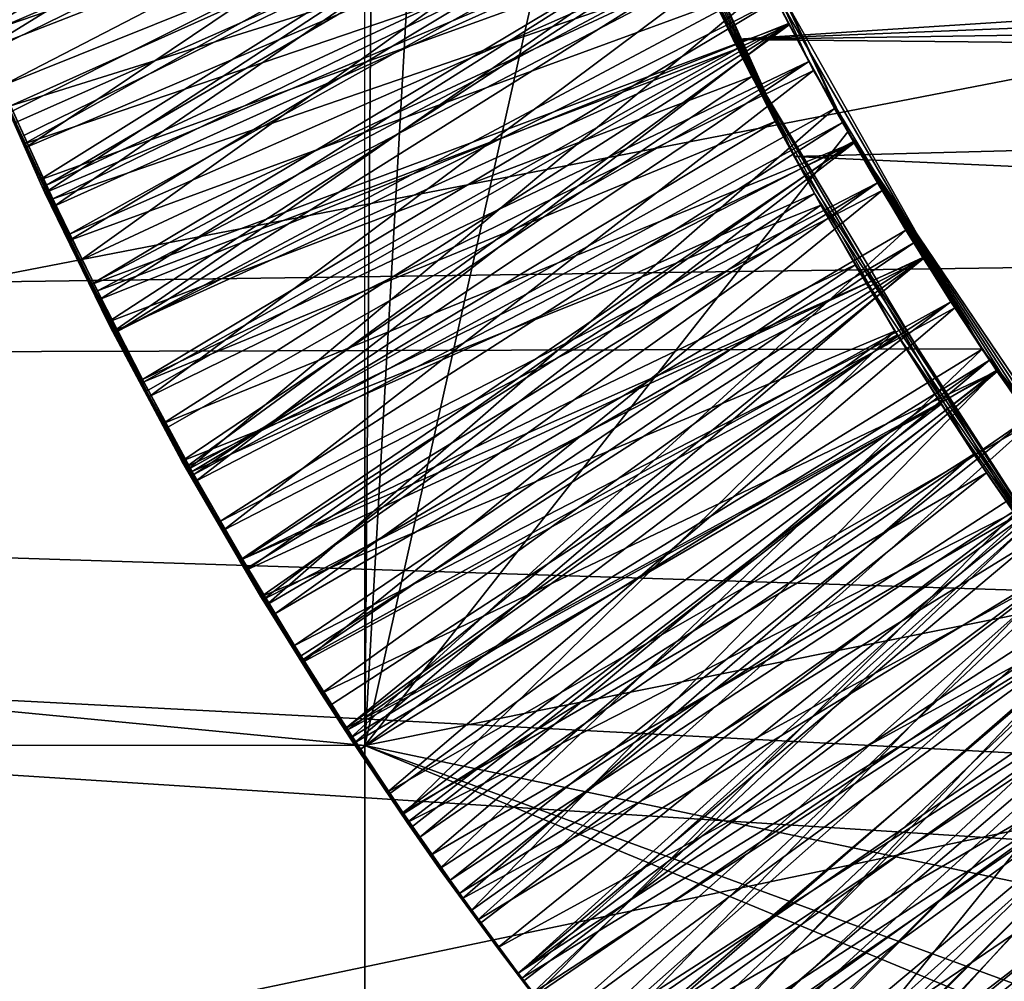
# Model space of a CAD drawing. Header units: metres. Extents: x -258 to 72, y -72 to 102.
# Tile 101 of 256: x -32.308 to -31.733, y -1.536 to -0.974. Entities that reach past the tile are written whole.
import ezdxf

# ---------------------------------------------------------------- set-up
doc = ezdxf.new("R2010")
doc.units = ezdxf.units.M
doc.layers.add('solid_FREESTAND_ASM_SW0005', color=7, linetype='CONTINUOUS')

msp = doc.modelspace()

# ---------------------------------------------------------------- linework, layer by layer
at = {"layer": 'solid_FREESTAND_ASM_SW0005'}
for points in [[(-76.866859, 13.5, 45.799999), (-18.621225, -13.5, 45.799999), (-19.621469, -11.999912, 45.799999)], [(-76.866859, -13.5, 45.799999), (-18.621225, -13.5, 45.799999), (-76.866859, 13.5, 45.799999)], [(-76.866859, 13.5, 45.799999), (-19.621469, -11.999912, 45.799999), (-20.501156, -10.426056, 45.799999)], [(-76.866859, 13.5, 45.799999), (-20.501156, -10.426056, 45.799999), (-21.254854, -8.788127, 45.799999)], [(-76.866859, 13.5, 45.799999), (-21.254854, -8.788127, 45.799999), (-21.877932, -7.096202, 45.799999)], [(-76.866859, 13.5, 45.799999), (-21.877932, -7.096202, 45.799999), (-22.366564, -5.36067, 45.799999)], [(-76.866859, 13.5, 45.799999), (-22.366564, -5.36067, 45.799999), (-22.717751, -3.592184, 45.799999)], [(-76.866859, 13.5, 45.799999), (-22.717751, -3.592184, 45.799999), (-22.929329, -1.801623, 45.799999)], [(-76.866859, 13.5, 45.799999), (-22.929329, -1.801623, 45.799999), (-23, 0, 45.799999)], [(-86.5, 5.75, 111.550003), (-86.5, -5.75, 111.550003), (-24.43742, -5.75, 111.550003)], [(-24.43742, 5.75, 111.550003), (-86.5, 5.75, 111.550003), (-24.43742, -5.75, 111.550003)], [(-56.184334, -5.75, 103.550003), (-25.868656, 5.75001, 103.550003), (-26.203732, 3.95151, 103.550003)], [(-56.184334, 5.75, 103.550003), (-25.868656, 5.75001, 103.550003), (-56.184334, -5.75, 103.550003)], [(-56.184334, -5.75, 103.550003), (-26.203732, 3.95151, 103.550003), (-26.217653, 3.858066, 103.550003)], [(-56.184334, -5.75, 103.550003), (-26.217653, 3.858066, 103.550003), (-26.414162, 2.131207, 103.550003)], [(-56.184334, -5.75, 103.550003), (-26.414162, 2.131207, 103.550003), (-26.429197, 1.935864, 103.550003)], [(-56.184334, -5.75, 103.550003), (-26.429197, 1.935864, 103.550003), (-26.49826, 0.303701, 103.550003)], [(-56.184334, -5.75, 103.550003), (-26.49826, 0.303701, 103.550003), (-26.500002, 0.004287, 103.550003)], [(72.351036, -4.645123, -887), (-72.5, 0, -887), (72.5, 0, -887)], [(72.351036, -4.645123, -887), (-72.351036, -4.645118, -887), (-72.5, 0, -887)], [(-56.184334, -5.75, 103.550003), (-26.500002, 0.004287, 103.550003), (-26.443668, -1.726965, 103.550003)], [(-23.478117, -1.004642, 43.906601), (-36, 0, 43.950001), (-23.5, 0, 43.950001)], [(-36, -1.178601, 20.709772), (-32.099998, 0, 20.65), (-36, 0, 20.65)], [(-32.077057, -0.309577, 20.654114), (-32.099998, 0, 20.65), (-36, -1.178601, 20.709772)], [(-36, -1.178601, 43.890228), (-36, 0, 43.950001), (-23.478117, -1.004642, 43.906601)], [(-32.785225, -3.39164, -872.137024), (-23.200001, 0, -872), (-32.886406, 0, -872.135803)], [(-46.772224, -0.000009, 18.10837), (-32.106586, -0.000316, 17.4307), (-32.106354, -1.398123, 17.507175)], [(-46.771999, -1.385158, 18.180485), (-46.772224, -0.000009, 18.10837), (-32.106354, -1.398123, 17.507175)], [(-32.785225, -3.39164, -872.137024), (-23.126789, -1.841652, -872), (-23.200001, 0, -872)], [(-32.096073, -0.128362, 17.430874), (-32.106354, -1.398123, 17.507175), (-32.106586, -0.000316, 17.4307)], [(-32.096073, -0.128362, 17.430874), (-32.052448, -0.444367, 17.436039), (-32.106354, -1.398123, 17.507175)], [(-32.010883, -0.605271, 20.665733), (-32.077057, -0.309577, 20.654114), (-36, -1.178601, 20.709772)], [(-32.052448, -0.444367, 17.436039), (-31.961275, -0.750598, 17.446255), (-32.106354, -1.398123, 17.507175)], [(-31.901106, -0.892073, 20.684204), (-32.010883, -0.605271, 20.665733), (-36, -1.178601, 20.709772)], [(-32.017731, -0.675432, 18.700001), (-31.891293, -0.986107, 18.700001), (-28.010588, -0.734827, 18.700001)], [(-32.017731, -0.675432, 18.700001), (-31.917837, -0.930959, 18.4095), (-31.891293, -0.986107, 18.700001)], [(-31.891293, -0.986107, 18.700001), (-28.037937, -0.831382, 18.700001), (-28.010588, -0.734827, 18.700001)], [(-31.961275, -0.750598, 17.446255), (-31.824396, -1.03999, 17.460234), (-32.106354, -1.398123, 17.507175)], [(-31.855755, -1.054387, 17.799999), (-31.992416, -0.749742, 17.799999), (-28.129423, -0.954431, 17.799999)], [(-31.855755, -1.054387, 17.799999), (-31.984362, -0.771719, 18.162302), (-31.992416, -0.749742, 17.799999)], [(-31.827517, -1.034496, 17.599833), (-31.824396, -1.03999, 17.460234), (-31.961275, -0.750598, 17.446255)], [(-31.847258, -0.99882, 17.597408), (-31.961275, -0.750598, 17.446255), (-31.866301, -0.962768, 17.594973)], [(-31.827517, -1.034496, 17.599833), (-31.961275, -0.750598, 17.446255), (-31.847258, -0.99882, 17.597408)], [(-32.329945, -0.992565, 18.734514), (-32.363876, -0.908002, 18.729988), (-31.95657, -0.762784, 18.980234)], [(-32.329945, -0.992565, 18.734514), (-31.95657, -0.762784, 18.980234), (-31.926632, -0.835515, 18.98509)], [(-31.983652, -0.773617, 18.398066), (-32.367455, -0.898543, 18.629814), (-32.333588, -0.983891, 18.634455)], [(-31.952263, -0.852924, 18.403761), (-31.983652, -0.773617, 18.398066), (-32.333588, -0.983891, 18.634455)], [(-31.855755, -1.054387, 17.799999), (-31.967136, -0.816456, 18.164976), (-31.984362, -0.771719, 18.162302)], [(-32.350994, -0.938866, 19.431286), (-32.328274, -0.994281, 19.434507), (-31.940012, -0.803961, 19.18372)], [(-32.328274, -0.994281, 19.434507), (-32.304287, -1.049114, 19.437725), (-31.940012, -0.803961, 19.18372)], [(-32.304287, -1.049114, 19.437725), (-31.906965, -0.87948, 19.188862), (-31.940012, -0.803961, 19.18372)], [(-31.935371, -0.815067, 17.585096), (-32.34285, -0.954542, 17.832022), (-32.330704, -0.983904, 17.83366)], [(-31.935371, -0.815067, 17.585096), (-32.330704, -0.983904, 17.83366), (-32.318207, -1.0131, 17.835299)], [(-31.919182, -0.852489, 17.587585), (-31.935371, -0.815067, 17.585096), (-32.318207, -1.0131, 17.835299)], [(-31.855755, -1.054387, 17.799999), (-31.94895, -0.860803, 18.167614), (-31.967136, -0.816456, 18.164976)], [(-31.891293, -0.986107, 18.700001), (-28.070372, -0.927733, 18.700001), (-28.037937, -0.831382, 18.700001)], [(-32.305233, -1.047008, 19.53793), (-32.340858, -0.964034, 19.53344), (-31.926733, -0.835286, 19.785038)], [(-32.336945, -0.972277, 20.232323), (-32.312939, -1.028211, 20.235329), (-31.926996, -0.834677, 19.985174)], [(-32.293091, -1.075539, 18.738989), (-32.329945, -0.992565, 18.734514), (-31.926632, -0.835515, 18.98509)], [(-32.312939, -1.028211, 20.235329), (-32.287701, -1.083404, 20.238367), (-31.926996, -0.834677, 19.985174)], [(-32.305233, -1.047008, 19.53793), (-31.926733, -0.835286, 19.785038), (-31.894114, -0.906825, 19.789867)], [(-32.293091, -1.075539, 18.738989), (-31.926632, -0.835515, 18.98509), (-31.894009, -0.907046, 18.989889)], [(-32.287701, -1.083404, 20.238367), (-31.89439, -0.90625, 19.989859), (-31.926996, -0.834677, 19.985174)], [(-31.952263, -0.852924, 18.403761), (-32.333588, -0.983891, 18.634455), (-32.296505, -1.068181, 18.639059)], [(-31.919182, -0.852489, 17.587585), (-32.318207, -1.0131, 17.835299), (-32.305359, -1.042135, 17.836937)], [(-31.919182, -0.852489, 17.587585), (-32.305359, -1.042135, 17.836937), (-32.292171, -1.070991, 17.838573)], [(-31.917837, -0.930959, 18.4095), (-31.952263, -0.852924, 18.403761), (-32.296505, -1.068181, 18.639059)], [(-31.902269, -0.889589, 17.590061), (-31.919182, -0.852489, 17.587585), (-32.292171, -1.070991, 17.838573)], [(-31.915962, -0.859701, 20.586641), (-32.310192, -1.034388, 20.337572), (-32.345154, -0.952273, 20.332996)], [(-31.94895, -0.860803, 18.167614), (-32.313068, -1.024824, 17.93709), (-32.336472, -0.970083, 17.933887)], [(-31.94895, -0.860803, 18.167614), (-31.929808, -0.904738, 18.170216), (-32.313068, -1.024824, 17.93709)], [(-31.915962, -0.859701, 20.586641), (-32.272514, -1.115057, 20.342051), (-32.310192, -1.034388, 20.337572)], [(-31.915962, -0.859701, 20.586641), (-31.88155, -0.932616, 20.5916), (-32.272514, -1.115057, 20.342051)], [(-31.855755, -1.054387, 17.799999), (-31.929808, -0.904738, 18.170216), (-31.94895, -0.860803, 18.167614)], [(-32.304287, -1.049114, 19.437725), (-32.27898, -1.103446, 19.440939), (-31.906965, -0.87948, 19.188862)], [(-32.27898, -1.103446, 19.440939), (-31.870991, -0.953621, 19.19397), (-31.906965, -0.87948, 19.188862)], [(-31.902269, -0.889589, 17.590061), (-32.292171, -1.070991, 17.838573), (-32.278645, -1.099651, 17.840208)], [(-31.88464, -0.926353, 17.592524), (-31.902269, -0.889589, 17.590061), (-32.278645, -1.099651, 17.840208)], [(-31.746162, -1.166581, 20.708555), (-31.901106, -0.892073, 20.684204), (-36, -1.178601, 20.709772)], [(-31.746162, -1.166581, 20.708555), (-31.88155, -0.932616, 20.5916), (-31.901106, -0.892073, 20.684204)], [(-31.929808, -0.904738, 18.170216), (-32.288395, -1.079084, 17.94025), (-32.313068, -1.024824, 17.93709)], [(-32.266396, -1.129283, 19.542374), (-32.305233, -1.047008, 19.53793), (-31.894114, -0.906825, 19.789867)], [(-32.253448, -1.156659, 18.743406), (-32.293091, -1.075539, 18.738989), (-31.894009, -0.907046, 18.989889)], [(-31.929808, -0.904738, 18.170216), (-31.909721, -0.94824, 18.172775), (-32.288395, -1.079084, 17.94025)], [(-32.287701, -1.083404, 20.238367), (-32.261284, -1.137776, 20.241444), (-31.89439, -0.90625, 19.989859)], [(-32.266396, -1.129283, 19.542374), (-31.894114, -0.906825, 19.789867), (-31.85881, -0.977152, 19.794636)], [(-32.261284, -1.137776, 20.241444), (-31.859097, -0.976608, 19.994612), (-31.89439, -0.90625, 19.989859)], [(-32.253448, -1.156659, 18.743406), (-31.894009, -0.907046, 18.989889), (-31.8587, -0.977362, 18.994625)], [(-31.855755, -1.054387, 17.799999), (-31.909721, -0.94824, 18.172775), (-31.929808, -0.904738, 18.170216)], [(-31.89439, -0.90625, 19.989859), (-31.859097, -0.976608, 19.994612), (-31.894114, -0.906825, 19.789867)], [(-31.859097, -0.976608, 19.994612), (-31.85881, -0.977152, 19.794636), (-31.894114, -0.906825, 19.789867)], [(-31.870991, -0.953621, 19.19397), (-31.8587, -0.977362, 18.994625), (-31.894009, -0.907046, 18.989889)], [(-31.917837, -0.930959, 18.4095), (-32.296505, -1.068181, 18.639059), (-32.256302, -1.151059, 18.643604)], [(-31.88464, -0.926353, 17.592524), (-32.278645, -1.099651, 17.840208), (-32.26479, -1.128113, 17.841841)], [(-31.88464, -0.926353, 17.592524), (-32.26479, -1.128113, 17.841841), (-32.250599, -1.156376, 17.843472)], [(-31.880428, -1.007604, 18.415298), (-31.917837, -0.930959, 18.4095), (-32.256302, -1.151059, 18.643604)], [(-31.866301, -0.962768, 17.594973), (-31.88464, -0.926353, 17.592524), (-32.250599, -1.156376, 17.843472)], [(-31.891293, -0.986107, 18.700001), (-31.917837, -0.930959, 18.4095), (-31.880428, -1.007604, 18.415298)], [(-31.891293, -0.986107, 18.700001), (-28.107904, -1.023603, 18.700001), (-28.070372, -0.927733, 18.700001)], [(-31.88155, -0.932616, 20.5916), (-32.232056, -1.194414, 20.34643), (-32.272514, -1.115057, 20.342051)], [(-31.88155, -0.932616, 20.5916), (-31.844366, -1.004149, 20.596497), (-32.232056, -1.194414, 20.34643)], [(-31.746162, -1.166581, 20.708555), (-31.844366, -1.004149, 20.596497), (-31.88155, -0.932616, 20.5916)], [(-31.909721, -0.94824, 18.172775), (-32.262455, -1.132818, 17.943365), (-32.288395, -1.079084, 17.94025)], [(-31.909721, -0.94824, 18.172775), (-31.888702, -0.991285, 18.175283), (-32.262455, -1.132818, 17.943365)], [(-31.855755, -1.054387, 17.799999), (-31.888702, -0.991285, 18.175283), (-31.909721, -0.94824, 18.172775)], [(-32.27898, -1.103446, 19.440939), (-32.252327, -1.157299, 19.444147), (-31.870991, -0.953621, 19.19397)], [(-32.252327, -1.157299, 19.444147), (-32.20974, -1.237258, 19.448944), (-31.870991, -0.953621, 19.19397)], [(-32.20974, -1.237258, 19.448944), (-31.832134, -1.026297, 19.199036), (-31.870991, -0.953621, 19.19397)], [(-31.870991, -0.953621, 19.19397), (-31.832134, -1.026297, 19.199036), (-31.8587, -0.977362, 18.994625)], [(-31.855755, -1.054387, 17.799999), (-28.129423, -0.954431, 17.799999), (-28.287558, -1.215541, 17.799999)], [(-32.328274, -0.994281, 19.434507), (-32.340858, -0.964034, 19.53344), (-32.305233, -1.047008, 19.53793)], [(-31.866301, -0.962768, 17.594973), (-32.250599, -1.156376, 17.843472), (-32.236084, -1.18443, 17.845098)], [(-31.847258, -0.99882, 17.597408), (-31.866301, -0.962768, 17.594973), (-32.236084, -1.18443, 17.845098)], [(-32.261284, -1.137776, 20.241444), (-32.233715, -1.191294, 20.244558), (-31.859097, -0.976608, 19.994612)], [(-32.233715, -1.191294, 20.244558), (-32.205048, -1.243884, 20.247705), (-31.859097, -0.976608, 19.994612)], [(-32.205048, -1.243884, 20.247705), (-31.821165, -1.045636, 19.999441), (-31.859097, -0.976608, 19.994612)], [(-31.859097, -0.976608, 19.994612), (-31.821165, -1.045636, 19.999441), (-31.85881, -0.977152, 19.794636)], [(-32.224415, -1.210481, 19.546768), (-32.266396, -1.129283, 19.542374), (-31.85881, -0.977152, 19.794636)], [(-32.211044, -1.235888, 18.747808), (-32.253448, -1.156659, 18.743406), (-31.8587, -0.977362, 18.994625)], [(-32.224415, -1.210481, 19.546768), (-31.85881, -0.977152, 19.794636), (-31.820875, -1.046142, 19.799345)], [(-32.211044, -1.235888, 18.747808), (-31.8587, -0.977362, 18.994625), (-31.820761, -1.04634, 18.99931)], [(-31.821165, -1.045636, 19.999441), (-31.820875, -1.046142, 19.799345), (-31.85881, -0.977152, 19.794636)], [(-31.832134, -1.026297, 19.199036), (-31.820761, -1.04634, 18.99931), (-31.8587, -0.977362, 18.994625)], [(-32.333588, -0.983891, 18.634455), (-32.329945, -0.992565, 18.734514), (-32.296505, -1.068181, 18.639059)], [(-31.891293, -0.986107, 18.700001), (-31.719303, -1.274063, 18.700001), (-28.107904, -1.023603, 18.700001)], [(-31.891293, -0.986107, 18.700001), (-31.880428, -1.007604, 18.415298), (-31.840092, -1.082745, 18.421169)], [(-31.891293, -0.986107, 18.700001), (-31.840092, -1.082745, 18.421169), (-31.796892, -1.156266, 18.427134)], [(-31.891293, -0.986107, 18.700001), (-31.796892, -1.156266, 18.427134), (-31.750895, -1.228056, 18.433216)], [(-31.891293, -0.986107, 18.700001), (-31.750895, -1.228056, 18.433216), (-31.719303, -1.274063, 18.700001)], [(-32.296505, -1.068181, 18.639059), (-32.329945, -0.992565, 18.734514), (-32.293091, -1.075539, 18.738989)], [(-31.888702, -0.991285, 18.175283), (-32.235332, -1.185865, 17.946419), (-32.262455, -1.132818, 17.943365)], [(-31.888702, -0.991285, 18.175283), (-31.866762, -1.033852, 18.177736), (-32.235332, -1.185865, 17.946419)], [(-31.855755, -1.054387, 17.799999), (-31.866762, -1.033852, 18.177736), (-31.888702, -0.991285, 18.175283)], [(-32.328274, -0.994281, 19.434507), (-32.305233, -1.047008, 19.53793), (-32.304287, -1.049114, 19.437725)], [(-31.847258, -0.99882, 17.597408), (-32.236084, -1.18443, 17.845098), (-32.221245, -1.212273, 17.846722)], [(-31.847258, -0.99882, 17.597408), (-32.221245, -1.212273, 17.846722), (-32.206085, -1.239906, 17.848341)], [(-31.827517, -1.034496, 17.599833), (-31.847258, -0.99882, 17.597408), (-32.206085, -1.239906, 17.848341)], [(-36, -1.178601, 43.890228), (-23.478117, -1.004642, 43.906601), (-23.40999, -1.987368, 43.779236)], [(-31.844366, -1.004149, 20.596497), (-32.188736, -1.272566, 20.350723), (-32.232056, -1.194414, 20.34643)], [(-31.844366, -1.004149, 20.596497), (-31.804462, -1.074205, 20.601322), (-32.188736, -1.272566, 20.350723)], [(-31.746162, -1.166581, 20.708555), (-31.804462, -1.074205, 20.601322), (-31.844366, -1.004149, 20.596497)], [(-31.880428, -1.007604, 18.415298), (-32.256302, -1.151059, 18.643604), (-32.213085, -1.232233, 18.648077)], [(-31.840092, -1.082745, 18.421169), (-31.880428, -1.007604, 18.415298), (-32.213085, -1.232233, 18.648077)], [(-32.305359, -1.042135, 17.836937), (-32.318207, -1.0131, 17.835299), (-32.313068, -1.024824, 17.93709)], [(-32.305359, -1.042135, 17.836937), (-32.313068, -1.024824, 17.93709), (-32.288395, -1.079084, 17.94025)], [(-32.312939, -1.028211, 20.235329), (-32.310192, -1.034388, 20.337572), (-32.287701, -1.083404, 20.238367)], [(-32.20974, -1.237258, 19.448944), (-32.163906, -1.316252, 19.453707), (-31.832134, -1.026297, 19.199036)], [(-32.163906, -1.316252, 19.453707), (-31.790459, -1.097386, 19.204058), (-31.832134, -1.026297, 19.199036)], [(-31.832134, -1.026297, 19.199036), (-31.790459, -1.097386, 19.204058), (-31.820761, -1.04634, 18.99931)], [(-32.287701, -1.083404, 20.238367), (-32.310192, -1.034388, 20.337572), (-32.272514, -1.115057, 20.342051)], [(-31.866762, -1.033852, 18.177736), (-32.207062, -1.23815, 17.949402), (-32.235332, -1.185865, 17.946419)], [(-31.866762, -1.033852, 18.177736), (-31.843908, -1.075924, 18.180126), (-32.207062, -1.23815, 17.949402)], [(-31.855755, -1.054387, 17.799999), (-31.843908, -1.075924, 18.180126), (-31.866762, -1.033852, 18.177736)], [(-31.827517, -1.034496, 17.599833), (-32.206085, -1.239906, 17.848341), (-32.190609, -1.267307, 17.849958)], [(-31.807089, -1.069781, 17.602243), (-31.827517, -1.034496, 17.599833), (-32.190609, -1.267307, 17.849958)], [(-31.824396, -1.03999, 17.460234), (-31.644781, -1.305639, 17.476233), (-32.106354, -1.398123, 17.507175)], [(-31.807089, -1.069781, 17.602243), (-31.824396, -1.03999, 17.460234), (-31.827517, -1.034496, 17.599833)], [(-31.645472, -1.30477, 17.618908), (-31.644781, -1.305639, 17.476233), (-31.824396, -1.03999, 17.460234)], [(-31.785978, -1.104664, 17.604645), (-31.824396, -1.03999, 17.460234), (-31.807089, -1.069781, 17.602243)], [(-31.764194, -1.13913, 17.607035), (-31.824396, -1.03999, 17.460234), (-31.785978, -1.104664, 17.604645)], [(-31.741745, -1.173167, 17.609419), (-31.824396, -1.03999, 17.460234), (-31.764194, -1.13913, 17.607035)], [(-31.718639, -1.206763, 17.611795), (-31.824396, -1.03999, 17.460234), (-31.741745, -1.173167, 17.609419)], [(-31.694887, -1.239903, 17.614168), (-31.824396, -1.03999, 17.460234), (-31.718639, -1.206763, 17.611795)], [(-31.670494, -1.272576, 17.616539), (-31.824396, -1.03999, 17.460234), (-31.694887, -1.239903, 17.614168)], [(-31.645472, -1.30477, 17.618908), (-31.824396, -1.03999, 17.460234), (-31.670494, -1.272576, 17.616539)], [(-32.292171, -1.070991, 17.838573), (-32.305359, -1.042135, 17.836937), (-32.288395, -1.079084, 17.94025)], [(-32.205048, -1.243884, 20.247705), (-32.175274, -1.295596, 20.250879), (-31.821165, -1.045636, 19.999441)], [(-32.175274, -1.295596, 20.250879), (-31.780666, -1.113205, 20.004328), (-31.821165, -1.045636, 19.999441)], [(-31.821165, -1.045636, 19.999441), (-31.780666, -1.113205, 20.004328), (-31.820875, -1.046142, 19.799345)], [(-32.304287, -1.049114, 19.437725), (-32.305233, -1.047008, 19.53793), (-32.266396, -1.129283, 19.542374)], [(-32.304287, -1.049114, 19.437725), (-32.266396, -1.129283, 19.542374), (-32.27898, -1.103446, 19.440939)], [(-32.179493, -1.290124, 19.551117), (-32.224415, -1.210481, 19.546768), (-31.820875, -1.046142, 19.799345)], [(-32.165932, -1.313196, 18.752224), (-32.211044, -1.235888, 18.747808), (-31.820761, -1.04634, 18.99931)], [(-32.179493, -1.290124, 19.551117), (-31.820875, -1.046142, 19.799345), (-31.78038, -1.113665, 19.804012)], [(-32.165932, -1.313196, 18.752224), (-31.820761, -1.04634, 18.99931), (-31.780262, -1.113853, 19.003962)], [(-31.780666, -1.113205, 20.004328), (-31.78038, -1.113665, 19.804012), (-31.820875, -1.046142, 19.799345)], [(-31.790459, -1.097386, 19.204058), (-31.780262, -1.113853, 19.003962), (-31.820761, -1.04634, 18.99931)], [(-31.674759, -1.334973, 17.799999), (-31.855755, -1.054387, 17.799999), (-28.287558, -1.215541, 17.799999)], [(-31.674759, -1.334973, 17.799999), (-31.843908, -1.075924, 18.180126), (-31.855755, -1.054387, 17.799999)], [(-32.296505, -1.068181, 18.639059), (-32.293091, -1.075539, 18.738989), (-32.256302, -1.151059, 18.643604)], [(-32.278645, -1.099651, 17.840208), (-32.292171, -1.070991, 17.838573), (-32.288395, -1.079084, 17.94025)], [(-31.807089, -1.069781, 17.602243), (-32.190609, -1.267307, 17.849958), (-32.174839, -1.294453, 17.851568)], [(-31.804462, -1.074205, 20.601322), (-32.142429, -1.3496, 20.354973), (-32.188736, -1.272566, 20.350723)], [(-31.807089, -1.069781, 17.602243), (-32.174839, -1.294453, 17.851568), (-32.158768, -1.321352, 17.853172)], [(-31.785978, -1.104664, 17.604645), (-31.807089, -1.069781, 17.602243), (-32.158768, -1.321352, 17.853172)], [(-31.804462, -1.074205, 20.601322), (-31.761896, -1.142681, 20.606104), (-32.142429, -1.3496, 20.354973)], [(-31.746162, -1.166581, 20.708555), (-31.761896, -1.142681, 20.606104), (-31.804462, -1.074205, 20.601322)], [(-32.256302, -1.151059, 18.643604), (-32.293091, -1.075539, 18.738989), (-32.253448, -1.156659, 18.743406)], [(-32.278645, -1.099651, 17.840208), (-32.288395, -1.079084, 17.94025), (-32.262455, -1.132818, 17.943365)], [(-31.843908, -1.075924, 18.180126), (-32.177746, -1.289515, 17.952303), (-32.207062, -1.23815, 17.949402)], [(-31.843908, -1.075924, 18.180126), (-31.820156, -1.117483, 18.182446), (-32.177746, -1.289515, 17.952303)], [(-31.674759, -1.334973, 17.799999), (-31.820156, -1.117483, 18.182446), (-31.843908, -1.075924, 18.180126)], [(-32.287701, -1.083404, 20.238367), (-32.272514, -1.115057, 20.342051), (-32.261284, -1.137776, 20.241444)], [(-31.840092, -1.082745, 18.421169), (-32.213085, -1.232233, 18.648077), (-32.166992, -1.311458, 18.652477)], [(-31.796892, -1.156266, 18.427134), (-31.840092, -1.082745, 18.421169), (-32.166992, -1.311458, 18.652477)], [(-32.163906, -1.316252, 19.453707), (-32.114868, -1.393987, 19.458406), (-31.790459, -1.097386, 19.204058)], [(-32.114868, -1.393987, 19.458406), (-31.74604, -1.166766, 19.209028), (-31.790459, -1.097386, 19.204058)], [(-31.790459, -1.097386, 19.204058), (-31.74604, -1.166766, 19.209028), (-31.780262, -1.113853, 19.003962)], [(-32.26479, -1.128113, 17.841841), (-32.278645, -1.099651, 17.840208), (-32.262455, -1.132818, 17.943365)], [(-32.27898, -1.103446, 19.440939), (-32.266396, -1.129283, 19.542374), (-32.252327, -1.157299, 19.444147)], [(-31.785978, -1.104664, 17.604645), (-32.158768, -1.321352, 17.853172), (-32.142406, -1.347996, 17.854773)], [(-31.764194, -1.13913, 17.607035), (-31.785978, -1.104664, 17.604645), (-32.142406, -1.347996, 17.854773)], [(-32.131851, -1.367785, 19.555445), (-32.179493, -1.290124, 19.551117), (-31.78038, -1.113665, 19.804012)], [(-32.175274, -1.295596, 20.250879), (-32.144386, -1.346465, 20.254072), (-31.780666, -1.113205, 20.004328)], [(-32.118164, -1.388601, 18.756664), (-32.165932, -1.313196, 18.752224), (-31.780262, -1.113853, 19.003962)], [(-32.144386, -1.346465, 20.254072), (-32.112312, -1.39659, 20.257282), (-31.780666, -1.113205, 20.004328)], [(-32.131851, -1.367785, 19.555445), (-31.78038, -1.113665, 19.804012), (-31.737381, -1.179621, 19.808655)], [(-32.118164, -1.388601, 18.756664), (-31.780262, -1.113853, 19.003962), (-31.737261, -1.179799, 19.008598)], [(-32.112312, -1.39659, 20.257282), (-31.737659, -1.17921, 20.009251), (-31.780666, -1.113205, 20.004328)], [(-31.780666, -1.113205, 20.004328), (-31.737659, -1.17921, 20.009251), (-31.78038, -1.113665, 19.804012)], [(-31.737659, -1.17921, 20.009251), (-31.737381, -1.179621, 19.808655), (-31.78038, -1.113665, 19.804012)], [(-31.74604, -1.166766, 19.209028), (-31.737261, -1.179799, 19.008598), (-31.780262, -1.113853, 19.003962)], [(-32.261284, -1.137776, 20.241444), (-32.272514, -1.115057, 20.342051), (-32.232056, -1.194414, 20.34643)], [(-31.820156, -1.117483, 18.182446), (-32.147442, -1.339875, 17.955116), (-32.177746, -1.289515, 17.952303)], [(-31.820156, -1.117483, 18.182446), (-31.795509, -1.158517, 18.184698), (-32.147442, -1.339875, 17.955116)], [(-31.674759, -1.334973, 17.799999), (-31.795509, -1.158517, 18.184698), (-31.820156, -1.117483, 18.182446)], [(-32.252327, -1.157299, 19.444147), (-32.266396, -1.129283, 19.542374), (-32.224415, -1.210481, 19.546768)], [(-32.250599, -1.156376, 17.843472), (-32.26479, -1.128113, 17.841841), (-32.262455, -1.132818, 17.943365)], [(-32.250599, -1.156376, 17.843472), (-32.262455, -1.132818, 17.943365), (-32.235332, -1.185865, 17.946419)], [(-32.261284, -1.137776, 20.241444), (-32.232056, -1.194414, 20.34643), (-32.233715, -1.191294, 20.244558)], [(-31.761896, -1.142681, 20.606104), (-32.093029, -1.425526, 20.359215), (-32.142429, -1.3496, 20.354973)], [(-31.764194, -1.13913, 17.607035), (-32.142406, -1.347996, 17.854773), (-32.125767, -1.37436, 17.856363)], [(-31.764194, -1.13913, 17.607035), (-32.125767, -1.37436, 17.856363), (-32.108864, -1.400428, 17.857946)], [(-31.741745, -1.173167, 17.609419), (-31.764194, -1.13913, 17.607035), (-32.108864, -1.400428, 17.857946)], [(-31.761896, -1.142681, 20.606104), (-31.716732, -1.209474, 20.610859), (-32.093029, -1.425526, 20.359215)], [(-31.746162, -1.166581, 20.708555), (-31.716732, -1.209474, 20.610859), (-31.761896, -1.142681, 20.606104)], [(-32.256302, -1.151059, 18.643604), (-32.253448, -1.156659, 18.743406), (-32.213085, -1.232233, 18.648077)], [(-32.213085, -1.232233, 18.648077), (-32.253448, -1.156659, 18.743406), (-32.211044, -1.235888, 18.747808)], [(-32.252327, -1.157299, 19.444147), (-32.224415, -1.210481, 19.546768), (-32.20974, -1.237258, 19.448944)], [(-32.236084, -1.18443, 17.845098), (-32.250599, -1.156376, 17.843472), (-32.235332, -1.185865, 17.946419)], [(-31.796892, -1.156266, 18.427134), (-32.166992, -1.311458, 18.652477), (-32.118217, -1.388525, 18.656828)], [(-31.795509, -1.158517, 18.184698), (-32.116253, -1.389124, 17.957834), (-32.147442, -1.339875, 17.955116)], [(-31.796892, -1.156266, 18.427134), (-32.118217, -1.388525, 18.656828), (-32.084328, -1.438602, 18.659718)], [(-31.795509, -1.158517, 18.184698), (-31.769976, -1.199013, 18.18688), (-32.116253, -1.389124, 17.957834)], [(-31.750895, -1.228056, 18.433216), (-31.796892, -1.156266, 18.427134), (-32.084328, -1.438602, 18.659718)], [(-31.674759, -1.334973, 17.799999), (-31.769976, -1.199013, 18.18688), (-31.795509, -1.158517, 18.184698)], [(-31.554815, -1.411578, 20.735834), (-31.746162, -1.166581, 20.708555), (-36, -1.178601, 20.709772)], [(-31.554815, -1.411578, 20.735834), (-31.716732, -1.209474, 20.610859), (-31.746162, -1.166581, 20.708555)], [(-32.114868, -1.393987, 19.458406), (-32.062702, -1.47017, 19.463011), (-31.74604, -1.166766, 19.209028)], [(-32.062702, -1.47017, 19.463011), (-31.698933, -1.234354, 19.213953), (-31.74604, -1.166766, 19.209028)], [(-31.74604, -1.166766, 19.209028), (-31.698933, -1.234354, 19.213953), (-31.737261, -1.179799, 19.008598)], [(-31.741745, -1.173167, 17.609419), (-32.108864, -1.400428, 17.857946), (-32.091702, -1.426206, 17.85952)], [(-31.741745, -1.173167, 17.609419), (-32.091702, -1.426206, 17.85952), (-32.074272, -1.451696, 17.861088)], [(-31.718639, -1.206763, 17.611795), (-31.741745, -1.173167, 17.609419), (-32.074272, -1.451696, 17.861088)], [(-36, -2.345094, 43.711533), (-36, -1.178601, 43.890228), (-23.40999, -1.987368, 43.779236)], [(-31.554815, -1.411578, 20.735834), (-36, -1.178601, 20.709772), (-36, -2.345094, 20.88847)], [(-32.081642, -1.443226, 19.559786), (-32.131851, -1.367785, 19.555445), (-31.737381, -1.179621, 19.808655)], [(-32.067753, -1.462182, 18.761133), (-32.118164, -1.388601, 18.756664), (-31.737261, -1.179799, 19.008598)], [(-32.112312, -1.39659, 20.257282), (-32.079041, -1.445992, 20.260506), (-31.737659, -1.17921, 20.009251)], [(-32.081642, -1.443226, 19.559786), (-31.737381, -1.179621, 19.808655), (-31.691942, -1.243918, 19.813288)], [(-32.079041, -1.445992, 20.260506), (-32.04446, -1.49478, 20.263737), (-31.737659, -1.17921, 20.009251)], [(-32.067753, -1.462182, 18.761133), (-31.737261, -1.179799, 19.008598), (-31.691816, -1.244088, 19.013233)], [(-32.04446, -1.49478, 20.263737), (-31.692207, -1.243557, 20.014189), (-31.737659, -1.17921, 20.009251)], [(-31.737659, -1.17921, 20.009251), (-31.692207, -1.243557, 20.014189), (-31.737381, -1.179621, 19.808655)], [(-31.692207, -1.243557, 20.014189), (-31.691942, -1.243918, 19.813288), (-31.737381, -1.179621, 19.808655)], [(-31.698933, -1.234354, 19.213953), (-31.691816, -1.244088, 19.013233), (-31.737261, -1.179799, 19.008598)], [(-32.221245, -1.212273, 17.846722), (-32.236084, -1.18443, 17.845098), (-32.235332, -1.185865, 17.946419)], [(-32.221245, -1.212273, 17.846722), (-32.235332, -1.185865, 17.946419), (-32.207062, -1.23815, 17.949402)], [(-32.233715, -1.191294, 20.244558), (-32.232056, -1.194414, 20.34643), (-32.205048, -1.243884, 20.247705)], [(-32.205048, -1.243884, 20.247705), (-32.232056, -1.194414, 20.34643), (-32.188736, -1.272566, 20.350723)], [(-31.769976, -1.199013, 18.18688), (-32.084114, -1.437381, 17.960485), (-32.116253, -1.389124, 17.957834)], [(-31.769976, -1.199013, 18.18688), (-31.743567, -1.238954, 18.189003), (-32.084114, -1.437381, 17.960485)], [(-31.674759, -1.334973, 17.799999), (-31.743567, -1.238954, 18.189003), (-31.769976, -1.199013, 18.18688)], [(-31.718639, -1.206763, 17.611795), (-32.074272, -1.451696, 17.861088), (-32.056583, -1.476902, 17.862646)], [(-31.694887, -1.239903, 17.614168), (-31.718639, -1.206763, 17.611795), (-32.056583, -1.476902, 17.862646)], [(-32.20974, -1.237258, 19.448944), (-32.224415, -1.210481, 19.546768), (-32.179493, -1.290124, 19.551117)], [(-32.206085, -1.239906, 17.848341), (-32.221245, -1.212273, 17.846722), (-32.207062, -1.23815, 17.949402)], [(-31.716732, -1.209474, 20.610859), (-32.040573, -1.500116, 20.363483), (-32.093029, -1.425526, 20.359215)], [(-31.716732, -1.209474, 20.610859), (-31.669037, -1.274485, 20.615604), (-32.040573, -1.500116, 20.363483)], [(-31.750895, -1.228056, 18.433216), (-32.084328, -1.438602, 18.659718), (-32.049408, -1.487624, 18.662621)], [(-31.702164, -1.298018, 18.439436), (-31.750895, -1.228056, 18.433216), (-32.049408, -1.487624, 18.662621)], [(-31.719303, -1.274063, 18.700001), (-31.750895, -1.228056, 18.433216), (-31.702164, -1.298018, 18.439436)], [(-32.213085, -1.232233, 18.648077), (-32.211044, -1.235888, 18.747808), (-32.166992, -1.311458, 18.652477)], [(-32.062702, -1.47017, 19.463011), (-32.00753, -1.544523, 19.467506), (-31.698933, -1.234354, 19.213953)], [(-32.00753, -1.544523, 19.467506), (-31.649197, -1.300058, 19.21884), (-31.698933, -1.234354, 19.213953)], [(-32.166992, -1.311458, 18.652477), (-32.211044, -1.235888, 18.747808), (-32.165932, -1.313196, 18.752224)], [(-32.20974, -1.237258, 19.448944), (-32.179493, -1.290124, 19.551117), (-32.163906, -1.316252, 19.453707)], [(-32.206085, -1.239906, 17.848341), (-32.207062, -1.23815, 17.949402), (-32.177746, -1.289515, 17.952303)], [(-32.190609, -1.267307, 17.849958), (-32.206085, -1.239906, 17.848341), (-32.177746, -1.289515, 17.952303)], [(-31.743567, -1.238954, 18.189003), (-32.051044, -1.484665, 17.963076), (-32.084114, -1.437381, 17.960485)], [(-31.694887, -1.239903, 17.614168), (-32.056583, -1.476902, 17.862646), (-32.038639, -1.501812, 17.864197)], [(-31.743567, -1.238954, 18.189003), (-31.716291, -1.278322, 18.191071), (-32.051044, -1.484665, 17.963076)], [(-31.694887, -1.239903, 17.614168), (-32.038639, -1.501812, 17.864197), (-32.016777, -1.531321, 17.866047)], [(-31.670494, -1.272576, 17.616539), (-31.694887, -1.239903, 17.614168), (-32.016777, -1.531321, 17.866047)], [(-31.674759, -1.334973, 17.799999), (-31.716291, -1.278322, 18.191071), (-31.743567, -1.238954, 18.189003)], [(-32.205048, -1.243884, 20.247705), (-32.188736, -1.272566, 20.350723), (-32.175274, -1.295596, 20.250879)], [(-32.028904, -1.516412, 19.56418), (-32.081642, -1.443226, 19.559786), (-31.691942, -1.243918, 19.813288)], [(-32.014652, -1.534056, 18.765638), (-32.067753, -1.462182, 18.761133), (-31.691816, -1.244088, 19.013233)], [(-32.04446, -1.49478, 20.263737), (-32.00856, -1.542943, 20.266972), (-31.692207, -1.243557, 20.014189)], [(-32.028904, -1.516412, 19.56418), (-31.691942, -1.243918, 19.813288), (-31.644138, -1.30645, 19.817926)], [(-32.014652, -1.534056, 18.765638), (-31.691816, -1.244088, 19.013233), (-31.644007, -1.306616, 19.017879)], [(-32.00856, -1.542943, 20.266972), (-31.644384, -1.306139, 20.019125), (-31.692207, -1.243557, 20.014189)], [(-32.174839, -1.294453, 17.851568), (-32.190609, -1.267307, 17.849958), (-32.177746, -1.289515, 17.952303)], [(-32.175274, -1.295596, 20.250879), (-32.188736, -1.272566, 20.350723), (-32.142429, -1.3496, 20.354973)], [(-31.669037, -1.274485, 20.615604), (-31.985207, -1.573007, 20.367796), (-32.040573, -1.500116, 20.363483)], [(-31.670494, -1.272576, 17.616539), (-32.016777, -1.531321, 17.866047), (-31.994535, -1.56043, 17.867886)], [(-31.645472, -1.30477, 17.618908), (-31.670494, -1.272576, 17.616539), (-31.994535, -1.56043, 17.867886)], [(-31.669037, -1.274485, 20.615604), (-31.618881, -1.337618, 20.620358), (-31.985207, -1.573007, 20.367796)], [(-31.716291, -1.278322, 18.191071), (-32.016884, -1.531174, 17.965641), (-32.051044, -1.484665, 17.963076)], [(-31.716291, -1.278322, 18.191071), (-31.688164, -1.317098, 18.193092), (-32.016884, -1.531174, 17.965641)], [(-32.163906, -1.316252, 19.453707), (-32.179493, -1.290124, 19.551117), (-32.131851, -1.367785, 19.555445)], [(-32.174839, -1.294453, 17.851568), (-32.177746, -1.289515, 17.952303), (-32.147442, -1.339875, 17.955116)], [(-32.175274, -1.295596, 20.250879), (-32.142429, -1.3496, 20.354973), (-32.144386, -1.346465, 20.254072)], [(-32.158768, -1.321352, 17.853172), (-32.174839, -1.294453, 17.851568), (-32.147442, -1.339875, 17.955116)], [(-31.702164, -1.298018, 18.439436), (-32.049408, -1.487624, 18.662621), (-32.013485, -1.535578, 18.665537)], [(-31.702164, -1.298018, 18.439436), (-32.013485, -1.535578, 18.665537), (-31.976517, -1.582565, 18.66848)], [(-31.650761, -1.36606, 18.445793), (-31.702164, -1.298018, 18.439436), (-31.976517, -1.582565, 18.66848)], [(-32.00753, -1.544523, 19.467506), (-31.949585, -1.616745, 19.471901), (-31.649197, -1.300058, 19.21884)], [(-31.949585, -1.616745, 19.471901), (-31.596922, -1.36376, 19.223694), (-31.649197, -1.300058, 19.21884)], [(-31.644781, -1.305639, 17.476233), (-31.426949, -1.54072, 17.492155), (-32.106354, -1.398123, 17.507175)], [(-31.973728, -1.587322, 19.568634), (-32.028904, -1.516412, 19.56418), (-31.644138, -1.30645, 19.817926)], [(-31.958817, -1.60428, 18.770184), (-32.014652, -1.534056, 18.765638), (-31.644007, -1.306616, 19.017879)], [(-32.00856, -1.542943, 20.266972), (-31.952055, -1.614106, 20.271814), (-31.644384, -1.306139, 20.019125)], [(-31.645472, -1.30477, 17.618908), (-31.994535, -1.56043, 17.867886), (-31.971928, -1.589131, 17.869715)], [(-31.973728, -1.587322, 19.568634), (-31.644138, -1.30645, 19.817926), (-31.594065, -1.367099, 19.82258)], [(-31.619829, -1.336471, 17.621281), (-31.645472, -1.30477, 17.618908), (-31.971928, -1.589131, 17.869715)], [(-31.958817, -1.60428, 18.770184), (-31.644007, -1.306616, 19.017879), (-31.593922, -1.367265, 19.022547)], [(-31.952055, -1.614106, 20.271814), (-31.59429, -1.366836, 20.024042), (-31.644384, -1.306139, 20.019125)], [(-32.166992, -1.311458, 18.652477), (-32.165932, -1.313196, 18.752224), (-32.118217, -1.388525, 18.656828)], [(-32.118217, -1.388525, 18.656828), (-32.165932, -1.313196, 18.752224), (-32.118164, -1.388601, 18.756664)], [(-32.163906, -1.316252, 19.453707), (-32.131851, -1.367785, 19.555445), (-32.114868, -1.393987, 19.458406)], [(-32.142406, -1.347996, 17.854773), (-32.158768, -1.321352, 17.853172), (-32.147442, -1.339875, 17.955116)], [(-31.688164, -1.317098, 18.193092), (-31.981615, -1.576942, 17.968187), (-32.016884, -1.531174, 17.965641)], [(-31.688164, -1.317098, 18.193092), (-31.659199, -1.355261, 18.195068), (-31.981615, -1.576942, 17.968187)], [(-31.618881, -1.337618, 20.620358), (-31.927126, -1.643848, 20.372179), (-31.985207, -1.573007, 20.367796)], [(-31.619829, -1.336471, 17.621281), (-31.971928, -1.589131, 17.869715), (-31.948956, -1.617424, 17.871531)], [(-31.619829, -1.336471, 17.621281), (-31.948956, -1.617424, 17.871531), (-31.925608, -1.64532, 17.873339)], [(-31.618881, -1.337618, 20.620358), (-31.566339, -1.398777, 20.62513), (-31.927126, -1.643848, 20.372179)], [(-31.593575, -1.367669, 17.623655), (-31.619829, -1.336471, 17.621281), (-31.925608, -1.64532, 17.873339)], [(-32.142406, -1.347996, 17.854773), (-32.147442, -1.339875, 17.955116), (-32.116253, -1.389124, 17.957834)], [(-32.144386, -1.346465, 20.254072), (-32.142429, -1.3496, 20.354973), (-32.112312, -1.39659, 20.257282)], [(-32.112312, -1.39659, 20.257282), (-32.142429, -1.3496, 20.354973), (-32.093029, -1.425526, 20.359215)], [(-32.125767, -1.37436, 17.856363), (-32.142406, -1.347996, 17.854773), (-32.116253, -1.389124, 17.957834)], [(-31.659199, -1.355261, 18.195068), (-31.945078, -1.622116, 17.970745), (-31.981615, -1.576942, 17.968187)], [(-31.659199, -1.355261, 18.195068), (-31.629408, -1.392791, 18.19701), (-31.945078, -1.622116, 17.970745)], [(-31.650761, -1.36606, 18.445793), (-31.976517, -1.582565, 18.66848), (-31.938513, -1.628602, 18.671452)], [(-31.916174, -1.655993, 19.573145), (-31.973728, -1.587322, 19.568634), (-31.594065, -1.367099, 19.82258)], [(-31.900175, -1.672911, 18.774776), (-31.958817, -1.60428, 18.770184), (-31.593922, -1.367265, 19.022547)], [(-31.952055, -1.614106, 20.271814), (-31.892427, -1.683704, 20.276608), (-31.59429, -1.366836, 20.024042)], [(-31.949585, -1.616745, 19.471901), (-31.889236, -1.686479, 19.476213), (-31.596922, -1.36376, 19.223694)], [(-31.650761, -1.36606, 18.445793), (-31.938513, -1.628602, 18.671452), (-31.899435, -1.673746, 18.67445)], [(-31.593575, -1.367669, 17.623655), (-31.925608, -1.64532, 17.873339), (-31.901903, -1.672805, 17.875134)], [(-31.916174, -1.655993, 19.573145), (-31.594065, -1.367099, 19.82258), (-31.541754, -1.425832, 19.827263)], [(-31.566723, -1.39835, 17.62604), (-31.593575, -1.367669, 17.623655), (-31.901903, -1.672805, 17.875134)], [(-31.900175, -1.672911, 18.774776), (-31.593922, -1.367265, 19.022547), (-31.541605, -1.425992, 19.027245)], [(-31.596758, -1.432085, 18.452259), (-31.650761, -1.36606, 18.445793), (-31.899435, -1.673746, 18.67445)], [(-31.892427, -1.683704, 20.276608), (-31.541981, -1.425586, 20.028929), (-31.59429, -1.366836, 20.024042)], [(-31.889236, -1.686479, 19.476213), (-31.542149, -1.425405, 19.228531), (-31.596922, -1.36376, 19.223694)], [(-32.114868, -1.393987, 19.458406), (-32.131851, -1.367785, 19.555445), (-32.081642, -1.443226, 19.559786)], [(-32.108864, -1.400428, 17.857946), (-32.125767, -1.37436, 17.856363), (-32.116253, -1.389124, 17.957834)], [(-46.771999, -1.385158, 18.180485), (-32.106354, -1.398123, 17.507175), (-32.105709, -2.78632, 17.729038)], [(-46.771374, -2.761216, 18.389763), (-46.771999, -1.385158, 18.180485), (-32.105709, -2.78632, 17.729038)], [(-32.118217, -1.388525, 18.656828), (-32.118164, -1.388601, 18.756664), (-32.084328, -1.438602, 18.659718)], [(-32.084328, -1.438602, 18.659718), (-32.118164, -1.388601, 18.756664), (-32.067753, -1.462182, 18.761133)], [(-32.108864, -1.400428, 17.857946), (-32.116253, -1.389124, 17.957834), (-32.084114, -1.437381, 17.960485)], [(-32.114868, -1.393987, 19.458406), (-32.081642, -1.443226, 19.559786), (-32.062702, -1.47017, 19.463011)], [(-31.629408, -1.392791, 18.19701), (-31.907209, -1.666723, 17.973331), (-31.945078, -1.622116, 17.970745)], [(-31.629408, -1.392791, 18.19701), (-31.598808, -1.429672, 18.198919), (-31.907209, -1.666723, 17.973331)], [(-32.112312, -1.39659, 20.257282), (-32.093029, -1.425526, 20.359215), (-32.079041, -1.445992, 20.260506)], [(-32.091702, -1.426206, 17.85952), (-32.108864, -1.400428, 17.857946), (-32.084114, -1.437381, 17.960485)], [(-30.899071, -1.897807, 17.515303), (-32.105709, -2.78632, 17.729038), (-32.106354, -1.398123, 17.507175)], [(-31.176252, -1.739664, 17.505854), (-30.899071, -1.897807, 17.515303), (-32.106354, -1.398123, 17.507175)], [(-31.426949, -1.54072, 17.492155), (-31.176252, -1.739664, 17.505854), (-32.106354, -1.398123, 17.507175)], [(-31.566339, -1.398777, 20.62513), (-31.866531, -1.712345, 20.376656), (-31.927126, -1.643848, 20.372179)], [(-31.566723, -1.39835, 17.62604), (-31.901903, -1.672805, 17.875134), (-31.877829, -1.699888, 17.876919)], [(-31.539278, -1.428503, 17.628431), (-31.566723, -1.39835, 17.62604), (-31.877829, -1.699888, 17.876919)], [(-31.566339, -1.398777, 20.62513), (-31.51149, -1.457875, 20.62993), (-31.866531, -1.712345, 20.376656)], [(-31.331734, -1.623724, 20.763708), (-31.554815, -1.411578, 20.735834), (-36, -2.345094, 20.88847)], [(-32.079041, -1.445992, 20.260506), (-32.093029, -1.425526, 20.359215), (-32.040573, -1.500116, 20.363483)], [(-32.074272, -1.451696, 17.861088), (-32.091702, -1.426206, 17.85952), (-32.084114, -1.437381, 17.960485)], [(-31.856224, -1.722521, 19.577711), (-31.916174, -1.655993, 19.573145), (-31.541754, -1.425832, 19.827263)], [(-31.598808, -1.429672, 18.198919), (-31.867893, -1.710832, 17.975962), (-31.907209, -1.666723, 17.973331)], [(-31.838749, -1.739861, 18.779415), (-31.900175, -1.672911, 18.774776), (-31.541605, -1.425992, 19.027245)], [(-31.892427, -1.683704, 20.276608), (-31.829777, -1.751474, 20.281322), (-31.541981, -1.425586, 20.028929)], [(-31.889236, -1.686479, 19.476213), (-31.826902, -1.753388, 19.480457), (-31.542149, -1.425405, 19.228531)], [(-31.539278, -1.428503, 17.628431), (-31.877829, -1.699888, 17.876919), (-31.853357, -1.726598, 17.878696)], [(-31.598808, -1.429672, 18.198919), (-31.567415, -1.465882, 18.200806), (-31.867893, -1.710832, 17.975962)], [(-31.856224, -1.722521, 19.577711), (-31.541754, -1.425832, 19.827263), (-31.487268, -1.482576, 19.83198)], [(-31.539278, -1.428503, 17.628431), (-31.853357, -1.726598, 17.878696), (-31.828506, -1.752914, 17.880463)], [(-31.838749, -1.739861, 18.779415), (-31.541605, -1.425992, 19.027245), (-31.487112, -1.482734, 19.031982)], [(-31.829777, -1.751474, 20.281322), (-31.487503, -1.482341, 20.033781), (-31.541981, -1.425586, 20.028929)], [(-31.511257, -1.458117, 17.630838), (-31.539278, -1.428503, 17.628431), (-31.828506, -1.752914, 17.880463)], [(-31.826902, -1.753388, 19.480457), (-31.484928, -1.48492, 19.23337), (-31.542149, -1.425405, 19.228531)], [(-31.596758, -1.432085, 18.452259), (-31.899435, -1.673746, 18.67445), (-31.859255, -1.718035, 18.677477)], [(-31.596758, -1.432085, 18.452259), (-31.859255, -1.718035, 18.677477), (-31.817947, -1.761492, 18.680534)], [(-31.540237, -1.495989, 18.458807), (-31.596758, -1.432085, 18.452259), (-31.817947, -1.761492, 18.680534)], [(-32.084328, -1.438602, 18.659718), (-32.067753, -1.462182, 18.761133), (-32.049408, -1.487624, 18.662621)], [(-32.074272, -1.451696, 17.861088), (-32.084114, -1.437381, 17.960485), (-32.051044, -1.484665, 17.963076)], [(-32.062702, -1.47017, 19.463011), (-32.081642, -1.443226, 19.559786), (-32.028904, -1.516412, 19.56418)], [(-32.079041, -1.445992, 20.260506), (-32.040573, -1.500116, 20.363483), (-32.04446, -1.49478, 20.263737)], [(-32.056583, -1.476902, 17.862646), (-32.074272, -1.451696, 17.861088), (-32.051044, -1.484665, 17.963076)], [(-31.51149, -1.457875, 20.62993), (-31.803617, -1.778307, 20.381226), (-31.866531, -1.712345, 20.376656)], [(-31.511257, -1.458117, 17.630838), (-31.828506, -1.752914, 17.880463), (-31.803265, -1.778848, 17.882221)], [(-31.51149, -1.457875, 20.62993), (-31.454412, -1.514822, 20.634768), (-31.803617, -1.778307, 20.381226)], [(-31.482666, -1.487179, 17.633259), (-31.511257, -1.458117, 17.630838), (-31.803265, -1.778848, 17.882221)], [(-32.049408, -1.487624, 18.662621), (-32.067753, -1.462182, 18.761133), (-32.014652, -1.534056, 18.765638)], [(-32.062702, -1.47017, 19.463011), (-32.028904, -1.516412, 19.56418), (-32.00753, -1.544523, 19.467506)], [(-31.567415, -1.465882, 18.200806), (-31.827156, -1.754321, 17.978657), (-31.867893, -1.710832, 17.975962)], [(-31.567415, -1.465882, 18.200806), (-31.53524, -1.501407, 18.202667), (-31.827156, -1.754321, 17.978657)], [(-32.038639, -1.501812, 17.864197), (-32.056583, -1.476902, 17.862646), (-32.051044, -1.484665, 17.963076)], [(-31.793818, -1.787006, 19.582333), (-31.856224, -1.722521, 19.577711), (-31.487268, -1.482576, 19.83198)], [(-31.829777, -1.751474, 20.281322), (-31.764267, -1.817182, 20.285955), (-31.487503, -1.482341, 20.033781)], [(-31.728895, -1.849505, 19.587011), (-31.793818, -1.787006, 19.582333), (-31.487268, -1.482576, 19.83198)], [(-31.764267, -1.817182, 20.285955), (-31.430933, -1.53702, 20.038591), (-31.487503, -1.482341, 20.033781)], [(-32.038639, -1.501812, 17.864197), (-32.051044, -1.484665, 17.963076), (-32.016884, -1.531174, 17.965641)], [(-32.049408, -1.487624, 18.662621), (-32.014652, -1.534056, 18.765638), (-32.013485, -1.535578, 18.665537)], [(-31.774742, -1.804859, 18.784081), (-31.838749, -1.739861, 18.779415), (-31.487112, -1.482734, 19.031982)], [(-31.826902, -1.753388, 19.480457), (-31.784462, -1.796289, 19.483257), (-31.484928, -1.48492, 19.23337)], [(-31.482666, -1.487179, 17.633259), (-31.803265, -1.778848, 17.882221), (-31.777605, -1.804434, 17.883982)], [(-31.784462, -1.796289, 19.483257), (-31.741312, -1.837891, 19.486048), (-31.484928, -1.48492, 19.23337)], [(-31.453518, -1.51568, 17.635696), (-31.482666, -1.487179, 17.633259), (-31.777605, -1.804434, 17.883982)], [(-31.774742, -1.804859, 18.784081), (-31.487112, -1.482734, 19.031982), (-31.430525, -1.5374, 19.036758)], [(-31.741312, -1.837891, 19.486048), (-31.425377, -1.542174, 19.238224), (-31.484928, -1.48492, 19.23337)], [(-32.04446, -1.49478, 20.263737), (-32.040573, -1.500116, 20.363483), (-32.00856, -1.542943, 20.266972)], [(-31.540237, -1.495989, 18.458807), (-31.817947, -1.761492, 18.680534), (-31.775486, -1.804128, 18.683622)], [(-31.481285, -1.557671, 18.465414), (-31.540237, -1.495989, 18.458807), (-31.775486, -1.804128, 18.683622)], [(-32.00856, -1.542943, 20.266972), (-32.040573, -1.500116, 20.363483), (-31.985207, -1.573007, 20.367796)], [(-32.016777, -1.531321, 17.866047), (-32.038639, -1.501812, 17.864197), (-32.016884, -1.531174, 17.965641)], [(-31.53524, -1.501407, 18.202667), (-31.785004, -1.797134, 17.981419), (-31.827156, -1.754321, 17.978657)], [(-31.53524, -1.501407, 18.202667), (-31.502302, -1.536226, 18.204515), (-31.785004, -1.797134, 17.981419)], [(-32.00753, -1.544523, 19.467506), (-32.028904, -1.516412, 19.56418), (-31.973728, -1.587322, 19.568634)], [(-31.454412, -1.514822, 20.634768), (-31.738646, -1.841583, 20.385866), (-31.803617, -1.778307, 20.381226)], [(-31.453518, -1.51568, 17.635696), (-31.777605, -1.804434, 17.883982), (-31.751541, -1.829646, 17.885736)], [(-31.453518, -1.51568, 17.635696), (-31.751541, -1.829646, 17.885736), (-31.725067, -1.854496, 17.887493)], [(-31.454412, -1.514822, 20.634768), (-31.395189, -1.569538, 20.639647), (-31.738646, -1.841583, 20.385866)], [(-32.016777, -1.531321, 17.866047), (-32.016884, -1.531174, 17.965641), (-31.981615, -1.576942, 17.968187)], [(-31.994535, -1.56043, 17.867886), (-32.016777, -1.531321, 17.866047), (-31.981615, -1.576942, 17.968187)], [(-32.013485, -1.535578, 18.665537), (-32.014652, -1.534056, 18.765638), (-31.958817, -1.60428, 18.770184)], [(-32.013485, -1.535578, 18.665537), (-31.958817, -1.60428, 18.770184), (-31.976517, -1.582565, 18.66848)]]:
    msp.add_3dface(points, dxfattribs=at)

doc.saveas('drawing.dxf')
